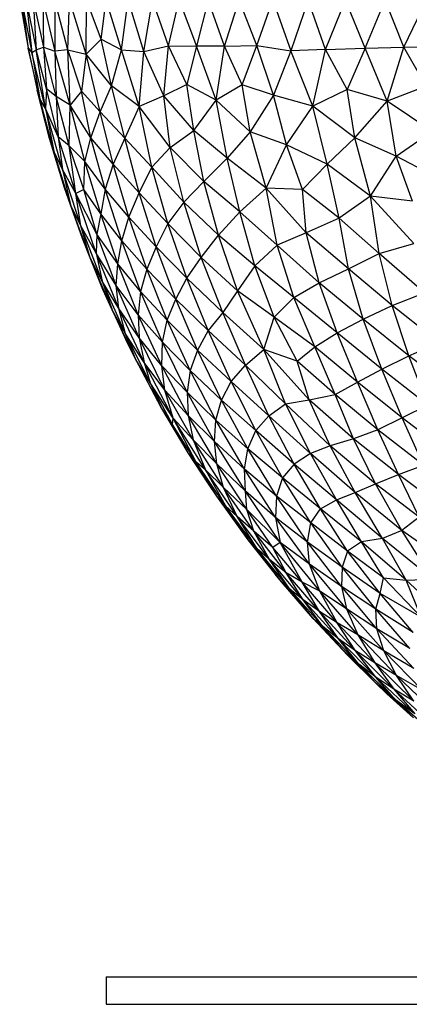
# Paper-space layout '_Derecha' of a CAD drawing. Header units: millimetres. Extents: x -200 to 200, y -209 to 424.
# Tile 1 of 30: x -102 to -74, y -209 to -138. Entities that reach past the tile are written whole.
import ezdxf

# ---------------------------------------------------------------- set-up
doc = ezdxf.new("R2010")
doc.units = ezdxf.units.MM

psp = doc.layouts.new('_Derecha')

# ---------------------------------------------------------------- linework, layer by layer
at = {"color": 7, "linetype": 'Continuous', "lineweight": 25}
for p, q in [((-102.385, -136.138), (-101.756, -139.617)), ((-102.385, -136.138), (-101.819, -139.28)), ((-102.245, -136.138), (-101.512, -139.943)), ((-102.245, -136.138), (-101.756, -139.617)), ((-101.918, -136.138), (-101.193, -139.733)), ((-101.918, -136.138), (-101.512, -139.943)), ((-101.405, -136.138), (-100.643, -139.536)), ((-101.405, -136.138), (-101.193, -139.733)), ((-100.706, -136.138), (-99.83, -139.837)), ((-100.706, -136.138), (-100.643, -139.536)), ((-99.824, -136.138), (-99.83, -139.837)), ((-98.887, -139.75), (-99.824, -136.138)), ((-98.887, -139.75), (-98.759, -136.138)), ((-97.538, -140.045), (-98.759, -136.138)), ((-97.538, -140.045), (-97.514, -136.138)), ((-96.457, -138.961), (-97.514, -136.138)), ((-96.457, -138.961), (-96.09, -136.138)), ((-94.973, -139.74), (-96.09, -136.138)), ((-94.973, -139.74), (-94.492, -136.138)), ((-93.349, -139.863), (-94.492, -136.138)), ((-93.349, -139.863), (-92.72, -136.138)), ((-91.568, -139.445), (-92.72, -136.138)), ((-91.568, -139.445), (-90.779, -136.138)), ((-90.779, -136.138), (-89.521, -139.483)), ((-88.673, -136.138), (-89.521, -139.483)), ((-87.494, -139.483), (-88.673, -136.138)), ((-87.494, -139.483), (-86.404, -136.138)), ((-85.136, -139.431), (-86.404, -136.138)), ((-85.136, -139.431), (-83.977, -136.138)), ((-83.977, -136.138), (-82.652, -139.822)), ((-81.398, -136.138), (-82.652, -139.822)), ((-80.123, -139.713), (-81.398, -136.138)), ((-80.123, -139.713), (-78.669, -136.138)), ((-77.256, -139.624), (-78.669, -136.138)), ((-77.256, -139.624), (-75.797, -136.138)), ((-74.431, -139.553), (-75.797, -136.138)), ((-74.431, -139.553), (-72.786, -136.138)), ((-101.819, -139.28), (-101.756, -139.617)), ((-100.925, -143.317), (-101.756, -139.617)), ((-101.756, -139.617), (-101.512, -139.943)), ((-101.756, -139.617), (-101.104, -142.683)), ((-101.193, -139.733), (-100.643, -139.536)), ((-99.73, -143.134), (-100.643, -139.536)), ((-100.643, -139.536), (-99.83, -139.837)), ((-100.643, -139.536), (-100.424, -142.57)), ((-97.538, -140.045), (-96.457, -138.961)), ((-95.703, -142.351), (-96.457, -138.961)), ((-96.457, -138.961), (-94.973, -139.74)), ((-93.349, -139.863), (-91.568, -139.445)), ((-91.896, -143.097), (-91.568, -139.445)), ((-91.568, -139.445), (-89.521, -139.483)), ((-90.233, -142.266), (-91.568, -139.445)), ((-89.521, -139.483), (-90.233, -142.266)), ((-88.098, -143.405), (-89.521, -139.483)), ((-87.494, -139.483), (-89.521, -139.483)), ((-88.098, -143.405), (-87.494, -139.483)), ((-87.494, -139.483), (-85.136, -139.431)), ((-86.188, -142.287), (-87.494, -139.483)), ((-86.188, -142.287), (-85.136, -139.431)), ((-85.136, -139.431), (-82.652, -139.822)), ((-83.917, -143.04), (-85.136, -139.431)), ((-80.123, -139.713), (-77.256, -139.624)), ((-77.256, -139.624), (-78.563, -142.637)), ((-77.256, -139.624), (-74.431, -139.553)), ((-75.649, -143.469), (-77.256, -139.624)), ((-75.649, -143.469), (-74.431, -139.553)), ((-74.431, -139.553), (-71.301, -139.516)), ((-72.802, -142.374), (-74.431, -139.553)), ((-101.512, -139.943), (-101.193, -139.733)), ((-100.513, -144.019), (-101.512, -139.943)), ((-101.512, -139.943), (-100.925, -143.317)), ((-100.424, -142.57), (-101.193, -139.733)), ((-100.513, -144.019), (-101.193, -139.733)), ((-98.887, -139.75), (-99.83, -139.837)), ((-98.718, -143.769), (-99.83, -139.837)), ((-99.83, -139.837), (-99.73, -143.134)), ((-98.887, -139.75), (-97.538, -140.045)), ((-97.898, -142.759), (-98.887, -139.75)), ((-98.718, -143.769), (-98.887, -139.75)), ((-97.538, -140.045), (-97.898, -142.759)), ((-96.52, -144.248), (-97.538, -140.045)), ((-95.703, -142.351), (-97.538, -140.045)), ((-95.703, -142.351), (-94.973, -139.74)), ((-93.698, -143.865), (-94.973, -139.74)), ((-94.973, -139.74), (-93.349, -139.863)), ((-93.698, -143.865), (-93.349, -139.863)), ((-91.896, -143.097), (-93.349, -139.863)), ((-82.652, -139.822), (-83.917, -143.04)), ((-80.123, -139.713), (-82.652, -139.822)), ((-81.068, -143.832), (-82.652, -139.822)), ((-81.068, -143.832), (-80.123, -139.713)), ((-78.563, -142.637), (-80.123, -139.713)), ((-96.52, -144.248), (-95.703, -142.351)), ((-93.698, -143.865), (-95.703, -142.351)), ((-94.727, -146.167), (-95.703, -142.351)), ((-90.233, -142.266), (-91.896, -143.097)), ((-89.72, -145.603), (-90.233, -142.266)), ((-88.098, -143.405), (-90.233, -142.266)), ((-86.188, -142.287), (-88.098, -143.405)), ((-83.917, -143.04), (-86.188, -142.287)), ((-85.627, -145.716), (-86.188, -142.287)), ((-72.802, -142.374), (-75.649, -143.469)), ((-100.207, -146.179), (-101.104, -142.683)), ((-100.925, -143.317), (-101.104, -142.683)), ((-100.424, -142.57), (-100.513, -144.019)), ((-99.582, -146.063), (-100.424, -142.57)), ((-99.73, -143.134), (-100.424, -142.57)), ((-98.776, -146.723), (-99.73, -143.134)), ((-98.718, -143.769), (-99.73, -143.134)), ((-99.73, -143.134), (-99.582, -146.063)), ((-97.898, -142.759), (-98.718, -143.769)), ((-96.52, -144.248), (-97.898, -142.759)), ((-97.21, -146.139), (-97.898, -142.759)), ((-91.896, -143.097), (-93.698, -143.865)), ((-89.72, -145.603), (-91.896, -143.097)), ((-91.432, -146.845), (-91.896, -143.097)), ((-83.917, -143.04), (-85.627, -145.716)), ((-82.978, -146.656), (-83.917, -143.04)), ((-81.068, -143.832), (-83.917, -143.04)), ((-78.563, -142.637), (-81.068, -143.832)), ((-78.011, -146.131), (-78.563, -142.637)), ((-75.649, -143.469), (-78.563, -142.637)), ((-99.91, -147.1), (-100.925, -143.317)), ((-100.513, -144.019), (-100.925, -143.317)), ((-100.925, -143.317), (-100.207, -146.179)), ((-98.776, -146.723), (-98.718, -143.769)), ((-97.21, -146.139), (-98.718, -143.769)), ((-97.649, -147.851), (-98.718, -143.769)), ((-93.698, -143.865), (-94.727, -146.167)), ((-91.432, -146.845), (-93.698, -143.865)), ((-92.768, -148.285), (-93.698, -143.865)), ((-89.72, -145.603), (-88.098, -143.405)), ((-85.627, -145.716), (-88.098, -143.405)), ((-87.284, -147.611), (-88.098, -143.405)), ((-82.978, -146.656), (-81.068, -143.832)), ((-78.011, -146.131), (-81.068, -143.832)), ((-80.007, -148.053), (-81.068, -143.832)), ((-78.011, -146.131), (-75.649, -143.469)), ((-72.386, -145.669), (-75.649, -143.469)), ((-74.982, -147.475), (-75.649, -143.469)), ((-99.582, -146.063), (-100.513, -144.019)), ((-99.279, -148.455), (-100.513, -144.019)), ((-100.513, -144.019), (-99.91, -147.1)), ((-97.21, -146.139), (-96.52, -144.248)), ((-94.727, -146.167), (-96.52, -144.248)), ((-95.572, -148.068), (-96.52, -144.248)), ((-98.776, -146.723), (-99.582, -146.063)), ((-98.293, -150.199), (-99.582, -146.063)), ((-99.582, -146.063), (-99.279, -148.455)), ((-91.432, -146.845), (-89.72, -145.603)), ((-87.284, -147.611), (-89.72, -145.603)), ((-88.984, -149.329), (-89.72, -145.603)), ((-85.627, -145.716), (-87.284, -147.611)), ((-82.978, -146.656), (-85.627, -145.716)), ((-84.46, -149.796), (-85.627, -145.716)), ((-74.982, -147.475), (-72.386, -145.669)), ((-99.12, -149.778), (-100.207, -146.179)), ((-99.91, -147.1), (-100.207, -146.179)), ((-97.649, -147.851), (-98.776, -146.723)), ((-97.72, -149.902), (-98.776, -146.723)), ((-98.293, -150.199), (-98.776, -146.723)), ((-97.649, -147.851), (-97.21, -146.139)), ((-95.572, -148.068), (-97.21, -146.139)), ((-96.171, -149.864), (-97.21, -146.139)), ((-94.727, -146.167), (-95.572, -148.068)), ((-92.768, -148.285), (-94.727, -146.167)), ((-93.699, -150.141), (-94.727, -146.167)), ((-84.46, -149.796), (-82.978, -146.656)), ((-80.007, -148.053), (-82.978, -146.656)), ((-81.812, -149.895), (-82.978, -146.656)), ((-80.007, -148.053), (-78.011, -146.131)), ((-74.982, -147.475), (-78.011, -146.131)), ((-76.862, -150.389), (-78.011, -146.131)), ((-99.279, -148.455), (-99.91, -147.1)), ((-98.677, -151.006), (-99.91, -147.1)), ((-99.91, -147.1), (-99.12, -149.778)), ((-92.768, -148.285), (-91.432, -146.845)), ((-88.984, -149.329), (-91.432, -146.845)), ((-90.447, -150.83), (-91.432, -146.845)), ((-76.862, -150.389), (-74.982, -147.475)), ((-71.582, -149.258), (-74.982, -147.475)), ((-73.814, -150.757), (-74.982, -147.475)), ((-97.72, -149.902), (-97.649, -147.851)), ((-96.171, -149.864), (-97.649, -147.851)), ((-96.486, -151.673), (-97.649, -147.851)), ((-95.572, -148.068), (-96.171, -149.864)), ((-93.699, -150.141), (-95.572, -148.068)), ((-94.446, -151.905), (-95.572, -148.068)), ((-87.284, -147.611), (-88.984, -149.329)), ((-84.46, -149.796), (-87.284, -147.611)), ((-86.356, -151.533), (-87.284, -147.611)), ((-81.812, -149.895), (-80.007, -148.053)), ((-76.862, -150.389), (-80.007, -148.053)), ((-79.14, -151.98), (-80.007, -148.053)), ((-97.925, -152.534), (-99.279, -148.455)), ((-98.293, -150.199), (-99.279, -148.455)), ((-99.279, -148.455), (-98.677, -151.006)), ((-93.699, -150.141), (-92.768, -148.285)), ((-90.447, -150.83), (-92.768, -148.285)), ((-91.602, -152.384), (-92.768, -148.285)), ((-88.984, -149.329), (-90.447, -150.83)), ((-86.356, -151.533), (-88.984, -149.329)), ((-87.919, -153.229), (-88.984, -149.329)), ((-98.677, -151.006), (-99.12, -149.778)), ((-97.823, -153.473), (-99.12, -149.778)), ((-97.72, -149.902), (-98.293, -150.199)), ((-96.768, -153.155), (-98.293, -150.199)), ((-96.822, -154.537), (-98.293, -150.199)), ((-97.925, -152.534), (-98.293, -150.199)), ((-96.486, -151.673), (-97.72, -149.902)), ((-96.768, -153.155), (-97.72, -149.902)), ((-96.171, -149.864), (-96.486, -151.673)), ((-94.446, -151.905), (-96.171, -149.864)), ((-94.961, -153.623), (-96.171, -149.864)), ((-94.446, -151.905), (-93.699, -150.141)), ((-91.602, -152.384), (-93.699, -150.141)), ((-92.458, -154.06), (-93.699, -150.141)), ((-86.356, -151.533), (-84.46, -149.796)), ((-81.812, -149.895), (-84.46, -149.796)), ((-81.531, -153.054), (-84.46, -149.796)), ((-83.648, -153.939), (-84.46, -149.796)), ((-79.14, -151.98), (-81.812, -149.895)), ((-81.531, -153.054), (-81.812, -149.895)), ((-97.925, -152.534), (-98.677, -151.006)), ((-97.262, -154.86), (-98.677, -151.006)), ((-98.677, -151.006), (-97.823, -153.473)), ((-90.447, -150.83), (-91.602, -152.384)), ((-87.919, -153.229), (-90.447, -150.83)), ((-89.171, -154.837), (-90.447, -150.83)), ((-76.862, -150.389), (-79.14, -151.98)), ((-73.814, -150.757), (-76.862, -150.389)), ((-73.701, -153.835), (-76.862, -150.389)), ((-76.238, -154.548), (-76.862, -150.389)), ((-96.486, -151.673), (-96.768, -153.155)), ((-94.961, -153.623), (-96.486, -151.673)), ((-95.256, -155.308), (-96.486, -151.673)), ((-87.919, -153.229), (-86.356, -151.533)), ((-83.648, -153.939), (-86.356, -151.533)), ((-85.269, -155.449), (-86.356, -151.533)), ((-96.822, -154.537), (-97.925, -152.534)), ((-96.382, -156.558), (-97.925, -152.534)), ((-97.262, -154.86), (-97.925, -152.534)), ((-94.961, -153.623), (-94.446, -151.905)), ((-92.458, -154.06), (-94.446, -151.905)), ((-93.136, -155.695), (-94.446, -151.905)), ((-91.602, -152.384), (-92.458, -154.06)), ((-89.171, -154.837), (-91.602, -152.384)), ((-90.212, -156.347), (-91.602, -152.384)), ((-79.14, -151.98), (-81.531, -153.054)), ((-76.238, -154.548), (-79.14, -151.98)), ((-78.467, -155.664), (-79.14, -151.98)), ((-96.768, -153.155), (-96.822, -154.537)), ((-95.256, -155.308), (-96.768, -153.155)), ((-95.362, -156.891), (-96.768, -153.155)), ((-89.171, -154.837), (-87.919, -153.229)), ((-85.269, -155.449), (-87.919, -153.229)), ((-86.53, -157.262), (-87.919, -153.229)), ((-81.531, -153.054), (-83.648, -153.939)), ((-78.467, -155.664), (-81.531, -153.054)), ((-80.592, -156.68), (-81.531, -153.054)), ((-97.262, -154.86), (-97.823, -153.473)), ((-96.328, -157.18), (-97.823, -153.473)), ((-95.256, -155.308), (-94.961, -153.623)), ((-93.136, -155.695), (-94.961, -153.623)), ((-93.586, -157.322), (-94.961, -153.623)), ((-83.648, -153.939), (-85.269, -155.449)), ((-80.592, -156.68), (-83.648, -153.939)), ((-82.434, -157.757), (-83.648, -153.939)), ((-76.238, -154.548), (-73.701, -153.835)), ((-95.362, -156.891), (-96.822, -154.537)), ((-95.18, -158.558), (-96.822, -154.537)), ((-96.822, -154.537), (-96.382, -156.558)), ((-92.458, -154.06), (-93.136, -155.695)), ((-90.212, -156.347), (-92.458, -154.06)), ((-91.032, -157.878), (-92.458, -154.06)), ((-78.467, -155.664), (-76.238, -154.548)), ((-72.929, -157.42), (-76.238, -154.548)), ((-75.291, -158.333), (-76.238, -154.548)), ((-96.382, -156.558), (-97.262, -154.86)), ((-95.667, -158.649), (-97.262, -154.86)), ((-96.328, -157.18), (-97.262, -154.86)), ((-95.362, -156.891), (-95.256, -155.308)), ((-93.586, -157.322), (-95.256, -155.308)), ((-93.761, -159.011), (-95.256, -155.308)), ((-90.212, -156.347), (-89.171, -154.837)), ((-86.53, -157.262), (-89.171, -154.837)), ((-87.601, -158.851), (-89.171, -154.837)), ((-93.136, -155.695), (-93.586, -157.322)), ((-91.032, -157.878), (-93.136, -155.695)), ((-91.647, -159.411), (-93.136, -155.695)), ((-85.269, -155.449), (-86.53, -157.262)), ((-82.434, -157.757), (-85.269, -155.449)), ((-83.878, -159.187), (-85.269, -155.449)), ((-80.592, -156.68), (-78.467, -155.664)), ((-75.291, -158.333), (-78.467, -155.664)), ((-77.384, -159.333), (-78.467, -155.664)), ((-95.18, -158.558), (-96.382, -156.558)), ((-94.689, -160.388), (-96.382, -156.558)), ((-96.382, -156.558), (-95.667, -158.649)), ((-91.032, -157.878), (-90.212, -156.347)), ((-87.601, -158.851), (-90.212, -156.347)), ((-88.666, -160.166), (-90.212, -156.347)), ((-82.434, -157.757), (-80.592, -156.68)), ((-77.384, -159.333), (-80.592, -156.68)), ((-79.29, -160.326), (-80.592, -156.68)), ((-95.667, -158.649), (-96.328, -157.18)), ((-93.761, -159.011), (-95.362, -156.891)), ((-93.696, -160.7), (-95.362, -156.891)), ((-95.18, -158.558), (-95.362, -156.891)), ((-93.586, -157.322), (-93.761, -159.011)), ((-91.647, -159.411), (-93.586, -157.322)), ((-91.997, -161.001), (-93.586, -157.322)), ((-86.53, -157.262), (-87.601, -158.851)), ((-83.878, -159.187), (-86.53, -157.262)), ((-84.618, -161.535), (-86.53, -157.262)), ((-75.291, -158.333), (-72.929, -157.42)), ((-91.647, -159.411), (-91.032, -157.878)), ((-88.666, -160.166), (-91.032, -157.878)), ((-89.444, -161.591), (-91.032, -157.878)), ((-83.878, -159.187), (-82.434, -157.757)), ((-79.29, -160.326), (-82.434, -157.757)), ((-80.917, -161.345), (-82.434, -157.757)), ((-94.689, -160.388), (-95.667, -158.649)), ((-93.937, -162.276), (-95.667, -158.649)), ((-95.667, -158.649), (-94.656, -160.827)), ((-93.696, -160.7), (-95.18, -158.558)), ((-93.339, -162.483), (-95.18, -158.558)), ((-94.689, -160.388), (-95.18, -158.558)), ((-87.601, -158.851), (-88.666, -160.166)), ((-84.618, -161.535), (-87.601, -158.851)), ((-85.963, -162.678), (-87.601, -158.851)), ((-77.384, -159.333), (-75.291, -158.333)), ((-71.877, -161.029), (-75.291, -158.333)), ((-74.079, -161.993), (-75.291, -158.333)), ((-91.997, -161.001), (-93.761, -159.011)), ((-92.042, -162.717), (-93.761, -159.011)), ((-93.761, -159.011), (-93.696, -160.7)), ((-91.997, -161.001), (-91.647, -159.411)), ((-89.444, -161.591), (-91.647, -159.411)), ((-89.97, -163.067), (-91.647, -159.411)), ((-84.618, -161.535), (-83.878, -159.187)), ((-80.917, -161.345), (-83.878, -159.187)), ((-82.185, -162.396), (-83.878, -159.187)), ((-79.29, -160.326), (-77.384, -159.333)), ((-74.079, -161.993), (-77.384, -159.333)), ((-76.041, -162.962), (-77.384, -159.333)), ((-93.339, -162.483), (-94.689, -160.388)), ((-92.901, -163.972), (-94.689, -160.388)), ((-93.937, -162.276), (-94.689, -160.388)), ((-88.666, -160.166), (-89.444, -161.591)), ((-85.963, -162.678), (-88.666, -160.166)), ((-86.999, -163.855), (-88.666, -160.166)), ((-80.917, -161.345), (-79.29, -160.326)), ((-76.041, -162.962), (-79.29, -160.326)), ((-77.814, -163.917), (-79.29, -160.326)), ((-93.937, -162.276), (-94.656, -160.827)), ((-92.042, -162.717), (-93.696, -160.7)), ((-91.815, -164.497), (-93.696, -160.7)), ((-93.696, -160.7), (-93.339, -162.483)), ((-92.042, -162.717), (-91.997, -161.001)), ((-89.97, -163.067), (-91.997, -161.001)), ((-90.202, -164.642), (-91.997, -161.001)), ((-74.079, -161.993), (-71.877, -161.029)), ((-89.444, -161.591), (-89.97, -163.067)), ((-86.999, -163.855), (-89.444, -161.591)), ((-87.696, -165.217), (-89.444, -161.591)), ((-85.963, -162.678), (-84.618, -161.535)), ((-82.185, -162.396), (-84.618, -161.535)), ((-81.333, -165.188), (-84.618, -161.535)), ((-83.033, -165.483), (-84.618, -161.535)), ((-82.185, -162.396), (-80.917, -161.345)), ((-77.814, -163.917), (-80.917, -161.345)), ((-79.434, -164.815), (-80.917, -161.345)), ((-92.901, -163.972), (-93.937, -162.276)), ((-92.112, -165.697), (-93.937, -162.276)), ((-92.825, -164.379), (-93.937, -162.276)), ((-91.815, -164.497), (-93.339, -162.483)), ((-91.209, -166.524), (-93.339, -162.483)), ((-93.339, -162.483), (-92.901, -163.972)), ((-79.434, -164.815), (-82.185, -162.396)), ((-81.333, -165.188), (-82.185, -162.396)), ((-76.041, -162.962), (-74.079, -161.993)), ((-70.647, -164.577), (-74.079, -161.993)), ((-72.697, -165.577), (-74.079, -161.993)), ((-90.202, -164.642), (-92.042, -162.717)), ((-90.128, -166.34), (-92.042, -162.717)), ((-91.815, -164.497), (-92.042, -162.717)), ((-89.97, -163.067), (-90.202, -164.642)), ((-87.696, -165.217), (-89.97, -163.067)), ((-88.103, -166.67), (-89.97, -163.067)), ((-86.999, -163.855), (-85.963, -162.678)), ((-83.033, -165.483), (-85.963, -162.678)), ((-84.256, -166.373), (-85.963, -162.678)), ((-77.814, -163.917), (-76.041, -162.962)), ((-72.697, -165.577), (-76.041, -162.962)), ((-74.56, -166.517), (-76.041, -162.962)), ((-91.209, -166.524), (-92.901, -163.972)), ((-91.264, -166.982), (-92.901, -163.972)), ((-92.901, -163.972), (-92.112, -165.697)), ((-87.696, -165.217), (-86.999, -163.855)), ((-84.256, -166.373), (-86.999, -163.855)), ((-85.2, -167.432), (-86.999, -163.855)), ((-79.434, -164.815), (-77.814, -163.917)), ((-74.56, -166.517), (-77.814, -163.917)), ((-76.319, -167.368), (-77.814, -163.917)), ((-92.112, -165.697), (-92.825, -164.379)), ((-90.128, -166.34), (-91.815, -164.497)), ((-89.766, -168.112), (-91.815, -164.497)), ((-91.209, -166.524), (-91.815, -164.497)), ((-88.103, -166.67), (-90.202, -164.642)), ((-88.199, -168.24), (-90.202, -164.642)), ((-90.202, -164.642), (-90.128, -166.34)), ((-88.103, -166.67), (-87.696, -165.217)), ((-85.2, -167.432), (-87.696, -165.217)), ((-85.785, -168.761), (-87.696, -165.217)), ((-83.033, -165.483), (-81.333, -165.188)), ((-81.333, -165.188), (-79.434, -164.815)), ((-78.097, -168.028), (-81.333, -165.188)), ((-79.788, -168.537), (-81.333, -165.188)), ((-76.319, -167.368), (-79.434, -164.815)), ((-78.097, -168.028), (-79.434, -164.815)), ((-91.264, -166.982), (-92.112, -165.697)), ((-90.118, -169.052), (-92.112, -165.697)), ((-84.256, -166.373), (-83.033, -165.483)), ((-79.788, -168.537), (-83.033, -165.483)), ((-81.238, -169.094), (-83.033, -165.483)), ((-72.697, -165.577), (-74.56, -166.517)), ((-91.264, -166.982), (-91.209, -166.524)), ((-89.766, -168.112), (-91.209, -166.524)), ((-88.864, -170.298), (-91.209, -166.524)), ((-89.548, -169.722), (-91.209, -166.524)), ((-88.199, -168.24), (-90.128, -166.34)), ((-88.04, -169.846), (-90.128, -166.34)), ((-90.128, -166.34), (-89.766, -168.112)), ((-88.199, -168.24), (-88.103, -166.67)), ((-85.785, -168.761), (-88.103, -166.67)), ((-86.039, -170.235), (-88.103, -166.67)), ((-85.2, -167.432), (-84.256, -166.373)), ((-81.238, -169.094), (-84.256, -166.373)), ((-82.408, -169.867), (-84.256, -166.373)), ((-74.56, -166.517), (-76.319, -167.368)), ((-71.173, -169.116), (-74.56, -166.517)), ((-73.005, -169.95), (-74.56, -166.517)), ((-89.548, -169.722), (-91.264, -166.982)), ((-90.118, -169.052), (-91.264, -166.982)), ((-85.785, -168.761), (-85.2, -167.432)), ((-82.408, -169.867), (-85.2, -167.432)), ((-83.27, -170.865), (-85.2, -167.432)), ((-76.319, -167.368), (-78.097, -168.028)), ((-73.005, -169.95), (-76.319, -167.368)), ((-74.825, -170.632), (-76.319, -167.368)), ((-88.04, -169.846), (-89.766, -168.112)), ((-87.558, -171.569), (-89.766, -168.112)), ((-89.766, -168.112), (-88.864, -170.298)), ((-86.039, -170.235), (-88.199, -168.24)), ((-85.965, -171.842), (-88.199, -168.24)), ((-88.04, -169.846), (-88.199, -168.24)), ((-78.097, -168.028), (-79.788, -168.537)), ((-74.825, -170.632), (-78.097, -168.028)), ((-76.495, -171.308), (-78.097, -168.028)), ((-86.039, -170.235), (-85.785, -168.761)), ((-83.27, -170.865), (-85.785, -168.761)), ((-83.708, -172.215), (-85.785, -168.761)), ((-79.788, -168.537), (-81.238, -169.094)), ((-76.495, -171.308), (-79.788, -168.537)), ((-77.97, -171.941), (-79.788, -168.537)), ((-88.05, -172.198), (-90.118, -169.052)), ((-89.548, -169.722), (-90.118, -169.052)), ((-88.643, -171.296), (-90.118, -169.052)), ((-87.41, -172.907), (-89.548, -169.722)), ((-88.864, -170.298), (-89.548, -169.722)), ((-88.05, -172.198), (-89.548, -169.722)), ((-81.238, -169.094), (-82.408, -169.867)), ((-77.97, -171.941), (-81.238, -169.094)), ((-79.345, -172.466), (-81.238, -169.094)), ((-87.558, -171.569), (-88.864, -170.298)), ((-86.564, -173.672), (-88.864, -170.298)), ((-88.864, -170.298), (-87.41, -172.907)), ((-85.965, -171.842), (-88.04, -169.846)), ((-85.856, -173.167), (-88.04, -169.846)), ((-87.558, -171.569), (-88.04, -169.846)), ((-83.708, -172.215), (-86.039, -170.235)), ((-83.771, -173.768), (-86.039, -170.235)), ((-85.965, -171.842), (-86.039, -170.235)), ((-82.408, -169.867), (-83.27, -170.865)), ((-79.345, -172.466), (-82.408, -169.867)), ((-80.498, -173.133), (-82.408, -169.867)), ((-74.825, -170.632), (-73.005, -169.95)), ((-83.27, -170.865), (-83.708, -172.215)), ((-80.498, -173.133), (-83.27, -170.865)), ((-81.211, -174.152), (-83.27, -170.865)), ((-76.495, -171.308), (-74.825, -170.632)), ((-71.445, -173.177), (-74.825, -170.632)), ((-73.315, -173.742), (-74.825, -170.632)), ((-88.05, -172.198), (-88.643, -171.296)), ((-85.856, -173.167), (-87.558, -171.569)), ((-85.356, -174.745), (-87.558, -171.569)), ((-86.564, -173.672), (-87.558, -171.569)), ((-83.771, -173.768), (-85.965, -171.842)), ((-83.428, -175.584), (-85.965, -171.842)), ((-85.856, -173.167), (-85.965, -171.842)), ((-77.97, -171.941), (-76.495, -171.308)), ((-73.315, -173.742), (-76.495, -171.308)), ((-74.589, -174.704), (-76.495, -171.308)), ((-85.76, -175.372), (-88.05, -172.198)), ((-87.41, -172.907), (-88.05, -172.198)), ((-86.323, -174.602), (-88.05, -172.198)), ((-83.708, -172.215), (-83.771, -173.768)), ((-81.211, -174.152), (-83.708, -172.215)), ((-81.44, -175.559), (-83.708, -172.215)), ((-80.498, -173.133), (-79.345, -172.466)), ((-79.345, -172.466), (-77.97, -171.941)), ((-75.986, -175.293), (-79.345, -172.466)), ((-77.518, -175.518), (-79.345, -172.466)), ((-74.589, -174.704), (-77.97, -171.941)), ((-75.986, -175.293), (-77.97, -171.941)), ((-86.564, -173.672), (-87.41, -172.907)), ((-85.1, -176.041), (-87.41, -172.907)), ((-87.41, -172.907), (-85.76, -175.372)), ((-83.428, -175.584), (-85.856, -173.167)), ((-83.964, -175.935), (-85.856, -173.167)), ((-85.356, -174.745), (-85.856, -173.167)), ((-81.211, -174.152), (-80.498, -173.133)), ((-77.518, -175.518), (-80.498, -173.133)), ((-78.537, -176.196), (-80.498, -173.133)), ((-85.356, -174.745), (-86.564, -173.672)), ((-84.199, -176.814), (-86.564, -173.672)), ((-85.1, -176.041), (-86.564, -173.672)), ((-81.44, -175.559), (-83.771, -173.768)), ((-81.299, -177.144), (-83.771, -173.768)), ((-83.771, -173.768), (-83.428, -175.584)), ((-73.315, -173.742), (-74.589, -174.704)), ((-85.76, -175.372), (-86.323, -174.602)), ((-81.44, -175.559), (-81.211, -174.152)), ((-78.537, -176.196), (-81.211, -174.152)), ((-78.924, -177.361), (-81.211, -174.152)), ((-74.589, -174.704), (-75.986, -175.293)), ((-71.374, -176.953), (-74.589, -174.704)), ((-72.353, -178.245), (-74.589, -174.704)), ((-83.332, -178.436), (-85.76, -175.372)), ((-85.1, -176.041), (-85.76, -175.372)), ((-85.76, -175.372), (-83.789, -177.878)), ((-83.964, -175.935), (-85.356, -174.745)), ((-83.002, -177.778), (-85.356, -174.745)), ((-84.199, -176.814), (-85.356, -174.745)), ((-75.986, -175.293), (-77.518, -175.518)), ((-72.353, -178.245), (-75.986, -175.293)), ((-74.264, -178.325), (-75.986, -175.293)), ((-84.199, -176.814), (-85.1, -176.041)), ((-82.721, -178.977), (-85.1, -176.041)), ((-83.332, -178.436), (-85.1, -176.041)), ((-83.428, -175.584), (-83.964, -175.935)), ((-81.831, -178.462), (-83.964, -175.935)), ((-83.002, -177.778), (-83.964, -175.935)), ((-81.299, -177.144), (-83.428, -175.584)), ((-80.55, -179.119), (-83.428, -175.584)), ((-81.831, -178.462), (-83.428, -175.584)), ((-78.924, -177.361), (-81.44, -175.559)), ((-78.981, -178.775), (-81.44, -175.559)), ((-81.299, -177.144), (-81.44, -175.559)), ((-77.518, -175.518), (-78.537, -176.196)), ((-74.264, -178.325), (-77.518, -175.518)), ((-75.912, -178.14), (-77.518, -175.518)), ((-83.002, -177.778), (-84.199, -176.814)), ((-81.756, -179.751), (-84.199, -176.814)), ((-82.721, -178.977), (-84.199, -176.814)), ((-78.537, -176.196), (-78.924, -177.361)), ((-75.912, -178.14), (-78.537, -176.196)), ((-76.159, -179.289), (-78.537, -176.196)), ((-78.981, -178.775), (-81.299, -177.144)), ((-78.615, -180.401), (-81.299, -177.144)), ((-80.55, -179.119), (-81.299, -177.144)), ((-78.924, -177.361), (-78.981, -178.775)), ((-76.159, -179.289), (-78.924, -177.361)), ((-76.482, -180.417), (-78.924, -177.361)), ((-83.332, -178.436), (-83.789, -177.878)), ((-80.573, -180.602), (-83.002, -177.778)), ((-81.831, -178.462), (-83.002, -177.778)), ((-81.756, -179.751), (-83.002, -177.778)), ((-76.159, -179.289), (-75.912, -178.14)), ((-73.18, -180.995), (-75.912, -178.14)), ((-75.912, -178.14), (-74.264, -178.325)), ((-74.264, -178.325), (-72.353, -178.245)), ((-80.959, -181.17), (-83.332, -178.436)), ((-82.721, -178.977), (-83.332, -178.436)), ((-81.065, -181.072), (-83.332, -178.436)), ((-80.318, -181.681), (-82.721, -178.977)), ((-81.756, -179.751), (-82.721, -178.977)), ((-80.959, -181.17), (-82.721, -178.977)), ((-80.55, -179.119), (-81.831, -178.462)), ((-79.278, -181.409), (-81.831, -178.462)), ((-80.573, -180.602), (-81.831, -178.462)), ((-76.482, -180.417), (-78.981, -178.775)), ((-76.39, -181.842), (-78.981, -178.775)), ((-78.981, -178.775), (-78.615, -180.401)), ((-71.203, -181.135), (-74.264, -178.325)), ((-73.18, -180.995), (-74.264, -178.325)), ((-78.615, -180.401), (-80.55, -179.119)), ((-77.776, -182.292), (-80.55, -179.119)), ((-79.278, -181.409), (-80.55, -179.119)), ((-76.482, -180.417), (-76.159, -179.289)), ((-73.761, -182.113), (-76.159, -179.289)), ((-73.18, -180.995), (-76.159, -179.289)), ((-79.189, -182.588), (-81.756, -179.751)), ((-80.573, -180.602), (-81.756, -179.751)), ((-80.318, -181.681), (-81.756, -179.751)), ((-76.39, -181.842), (-78.615, -180.401)), ((-75.884, -183.45), (-78.615, -180.401)), ((-78.615, -180.401), (-77.776, -182.292)), ((-73.761, -182.113), (-76.482, -180.417)), ((-73.993, -183.295), (-76.482, -180.417)), ((-76.39, -181.842), (-76.482, -180.417)), ((-78.543, -183.778), (-81.065, -181.072)), ((-80.959, -181.17), (-81.065, -181.072)), ((-78.842, -183.412), (-80.959, -181.17)), ((-80.318, -181.681), (-80.959, -181.17)), ((-78.543, -183.778), (-80.959, -181.17)), ((-79.278, -181.409), (-80.573, -180.602)), ((-77.943, -183.459), (-80.573, -180.602)), ((-79.189, -182.588), (-80.573, -180.602)), ((-79.189, -182.588), (-80.318, -181.681)), ((-77.711, -184.416), (-80.318, -181.681)), ((-78.842, -183.412), (-80.318, -181.681)), ((-77.776, -182.292), (-79.278, -181.409)), ((-76.553, -184.324), (-79.278, -181.409)), ((-77.943, -183.459), (-79.278, -181.409)), ((-73.993, -183.295), (-76.39, -181.842)), ((-73.717, -184.749), (-76.39, -181.842)), ((-75.884, -183.45), (-76.39, -181.842)), ((-77.943, -183.459), (-79.189, -182.588)), ((-76.473, -185.373), (-79.189, -182.588)), ((-77.711, -184.416), (-79.189, -182.588)), ((-75.884, -183.45), (-77.776, -182.292)), ((-74.974, -185.236), (-77.776, -182.292)), ((-77.776, -182.292), (-76.553, -184.324)), ((-77.711, -184.416), (-78.842, -183.412)), ((-76.506, -185.77), (-78.842, -183.412)), ((-78.842, -183.412), (-78.543, -183.778)), ((-76.506, -185.77), (-78.543, -183.778)), ((-76.553, -184.324), (-77.943, -183.459)), ((-75.164, -186.247), (-77.943, -183.459)), ((-76.473, -185.373), (-77.943, -183.459)), ((-73.717, -184.749), (-75.884, -183.45)), ((-73.096, -186.305), (-75.884, -183.45)), ((-74.974, -185.236), (-75.884, -183.45)), ((-76.473, -185.373), (-77.711, -184.416)), ((-75.032, -187.024), (-77.711, -184.416)), ((-76.506, -185.77), (-77.711, -184.416)), ((-74.974, -185.236), (-76.553, -184.324)), ((-73.718, -187.11), (-76.553, -184.324)), ((-76.553, -184.324), (-75.164, -186.247)), ((-75.164, -186.247), (-76.473, -185.373)), ((-73.643, -188.042), (-76.473, -185.373)), ((-75.032, -187.024), (-76.473, -185.373)), ((-73.096, -186.305), (-74.974, -185.236)), ((-72.112, -187.984), (-74.974, -185.236)), ((-73.718, -187.11), (-74.974, -185.236)), ((-75.032, -187.024), (-76.506, -185.77)), ((-73.726, -188.334), (-76.506, -185.77)), ((-75.663, -186.58), (-76.506, -185.77)), ((-73.726, -188.334), (-75.663, -186.58)), ((-73.718, -187.11), (-75.164, -186.247)), ((-72.267, -188.909), (-75.164, -186.247)), ((-75.164, -186.247), (-73.643, -188.042)), ((-73.643, -188.042), (-75.032, -187.024)), ((-72.128, -189.599), (-75.032, -187.024)), ((-73.726, -188.334), (-75.032, -187.024)), ((-96.081, -207.163), (-96.081, -209.163)), ((-96.081, -207.163), (93.919, -207.163)), ((-96.081, -209.163), (93.919, -209.163))]:
    psp.add_line(p, q, dxfattribs=at)

doc.saveas('drawing.dxf')
